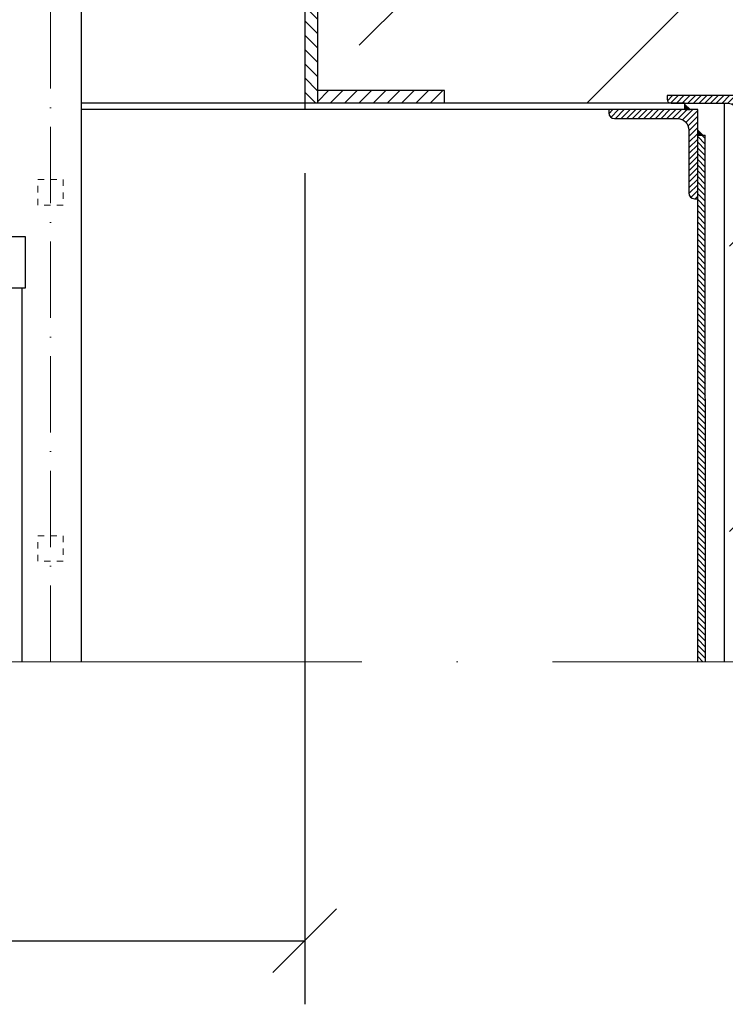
# Model space of a CAD drawing. Header units: millimetres. Extents: x -3395 to 5934498, y -177084 to 63013.
# Tile 146 of 256: x 108619 to 109174, y -48791 to -48017. Entities that reach past the tile are written whole.
import ezdxf

# ---------------------------------------------------------------- set-up
doc = ezdxf.new("R2010")
doc.units = ezdxf.units.MM
doc.linetypes.add('ACAD_ISO10W100', pattern=[18, 12, -3, 0, -3])
doc.linetypes.add('JIS_02_1.0', pattern=[2, 1, -1])
doc.layers.add('Bemaßung', color=7, linetype='Continuous', lineweight=9)
doc.dimstyles.new('DIN', dxfattribs={"dimtxt": 2.5, "dimasz": 2.5, "dimexe": 1.25, "dimexo": 0.625, "dimtad": 1, "dimtih": 1, "dimdec": 4, "dimdsep": 46, "dimlunit": 6, "dimtxsty": 'Standard', "dimcen": 2.5, "dimadec": 0, "dimazin": 0, "dimtfac": 1, "dimtdec": 4, "dimtmove": 0, "dimatfit": 3, "dimfxl": 0, "dimtvp": 1, "dimtolj": 1, "dimtzin": 0, "dimarcsym": 0})

# ---------------------------------------------------------------- blocks, each defined once
blk = doc.blocks.new('_Oblique')
at = {"color": 0, "linetype": 'ByBlock', "lineweight": -2}
blk.add_line((-0.5, -0.5), (0.5, 0.5), dxfattribs=at)
blk = doc.blocks.new('*D92')
at = {"layer": 'Bemaßung', "color": 0, "lineweight": -2, "transparency": 16777216}
for p, q in [((107842.98, -48137.77), (107842.98, -48791.02)), ((108842.98, -48137.77), (108842.98, -48791.02)), ((107842.98, -48741.02), (108842.98, -48741.02))]:
    blk.add_line(p, q, dxfattribs=at)
at = {"layer": 'DEFPOINTS', "color": 0, "transparency": 16777216}
for p in [(107842.98, -48087.77), (108842.98, -48087.77), (108842.98, -48741.02)]:
    blk.add_point(p, dxfattribs=at)
at = {"layer": 'Bemaßung', "color": 0, "lineweight": -2, "transparency": 16777216, "xscale": 50, "yscale": 50, "zscale": 50, "rotation": 180}
blk.add_blockref('_Oblique', (107842.98, -48741.02), dxfattribs=at)
at = {"layer": 'Bemaßung', "color": 0, "lineweight": -2, "transparency": 16777216, "xscale": 50, "yscale": 50, "zscale": 50}
blk.add_blockref('_Oblique', (108842.98, -48741.02), dxfattribs=at)
at = {"layer": 'Bemaßung', "color": 0, "transparency": 16777216, "insert": (108342.98, -48641.02), "char_height": 100, "attachment_point": 5}
blk.add_mtext('\\A1;%%c1.00', dxfattribs=at)

msp = doc.modelspace()

# ---------------------------------------------------------------- hatches: boundary and pattern name
at = {"lineweight": 9}
h = msp.add_hatch(dxfattribs=at)
h.set_pattern_fill('ANSI33', color=256, scale=50)
h.set_pattern_definition([(45, (0, -1340.02), (-224.5064, 224.5064), []), (45, (224.5, -1340.02), (-224.5064, 224.5064), [158.75, -79.375])])
h.paths.add_polyline_path([(109576.98347, -47713.05646), (109142.98347, -47707.2569), (109142.98347, -47636.98964), (109008.33601, -47636.98964, -1), (108987.63094, -47636.98964), (108852.98347, -47636.98964), (108852.98347, -47902.76692), (108952.98347, -47902.76692), (108952.98347, -47912.76692), (108852.98347, -47912.76692), (108852.98347, -48072.76692), (108952.98347, -48072.76692), (108952.98347, -48082.7669), (109130.9978, -48082.76692, -0.414213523), (109127.99781, -48079.76692), (109127.99781, -48076.76692), (109174.39781, -48076.76692), (109174.39781, -48066.76692), (109299.48485, -48066.76692), (109299.48485, -48064.76692), (109459.48485, -48064.76692), (109577.25974, -48066.76692)])
h.paths.add_polyline_path([(109577.27224, -48082.76692), (109187.99781, -48082.76692), (109187.99781, -48116.76692), (109176.98347, -48116.76945), (109176.98343, -48260.05642), (109176.98331, -48521.69973), (109577.61507, -48521.69973)])
edge = h.paths.add_edge_path()
edge.add_line((109142.98347, -46516.26793), (109139.48347, -46516.26793))
edge.add_arc((109139.48347, -46512.76793), 3.5, 180, 270, ccw=False)
edge.add_line((109135.98347, -46512.76793), (109135.98347, -46496.76793))
edge.add_arc((109128.98347, -46496.76793), 7, 0, 90)
edge.add_line((109128.98347, -46489.76793), (109084.98347, -46489.76793))
edge.add_arc((109084.98347, -46487.76793), 2, 180, 270, ccw=False)
edge.add_line((109082.98347, -46487.76793), (109082.98347, -46484.76793))
edge.add_arc((109084.98347, -46484.76793), 2, 90, 180, ccw=False)
edge.add_line((109084.98347, -46482.76793), (108992.98347, -46482.76793))
edge.add_line((108992.98347, -46482.76793), (108992.98347, -46782.76793))
edge.add_line((108992.98347, -46782.76793), (108852.98347, -46782.76793))
edge.add_line((108852.98347, -46782.76793), (108852.98347, -47636.98964))
edge.add_line((108852.98347, -47636.98964), (108987.63094, -47636.98964))
edge.add_arc((108997.98347, -47636.98964), 10.35253, 0, 180, ccw=False)
edge.add_line((109008.33601, -47636.98964), (109142.98347, -47636.98964))
edge.add_line((109142.98347, -47636.98964), (109142.98347, -47131.80114))
edge.add_line((109142.98347, -47131.80114), (109095.4832, -47131.80114))
edge.add_line((109095.4832, -47131.80114), (109095.4832, -47128.66078))
edge.add_line((109095.4832, -47128.66078), (109142.98347, -47128.66078))
edge.add_line((109142.98347, -47128.66078), (109142.98347, -46516.26793))
at = {"lineweight": 5}
h = msp.add_hatch(dxfattribs=at)
h.set_pattern_fill('ANSI31', color=256, scale=2.5, angle=90)
h.set_pattern_definition([(135, (-11866.9326, -9555.989), (-5.6126601, -5.6126601), [])])
h.paths.add_polyline_path([(108852.98347, -48082.76786), (108842.98347, -48082.76785), (108842.98347, -46675.76692), (108852.98347, -46675.76692)])
h = msp.add_hatch(dxfattribs=at)
h.set_pattern_fill('ANSI31', color=256, scale=2.5)
h.set_pattern_definition([(45, (-8192.2475, -10363.279), (-5.6126601, 5.6126601), [])])
h.paths.add_polyline_path([(108852.98347, -48072.76692), (108952.98347, -48072.76692), (108952.98347, -48082.76692), (108852.98347, -48082.76692)])
at = {"lineweight": 9}
h = msp.add_hatch(dxfattribs=at)
h.set_pattern_fill('ANSI31', color=256)
h.set_pattern_definition([(45, (14435.9293, -9532.9892), (-2.24506403, 2.24506403), [])])
h.paths.add_polyline_path([(109081.98347, -48090.26692), (109081.98347, -48087.76692), (109151.98347, -48087.76692), (109151.98347, -48157.76692), (109149.48347, -48157.76692, -0.414213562), (109144.98347, -48153.26692), (109144.98347, -48103.76692, 0.414213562), (109135.98347, -48094.76692), (109086.48347, -48094.76692, -0.414213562)])
h.paths.add_polyline_path([(109127.99781, -48079.76692), (109127.99781, -48076.76692), (109187.99781, -48076.76692), (109187.99781, -48116.76692), (109184.99781, -48116.76692, -0.414213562), (109181.99781, -48113.76692), (109181.99781, -48088.76692, 0.414213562), (109175.99781, -48082.76692), (109130.99781, -48082.76692, -0.414213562)])
h = msp.add_hatch(color=256)
h.dxf.hatch_style = 1
h.paths.add_polyline_path([(109141.98347, -48083.76692), (109145.98347, -48087.76692), (109141.98347, -48087.76692)])
h = msp.add_hatch(color=256)
h.dxf.hatch_style = 1
h.paths.add_polyline_path([(109151.98347, -48103.76819), (109155.98347, -48107.76819), (109151.98347, -48107.76819)])
h = msp.add_hatch(dxfattribs=at)
h.set_pattern_fill('ANSI31', color=256, angle=90)
h.set_pattern_definition([(135, (14435.9293, -9532.9892), (-2.24506403, -2.24506403), [])])
h.paths.add_polyline_path([(109158.08238, -48521.69973), (109151.98347, -48521.69973), (109151.98347, -48107.76819), (109157.90799, -48107.76569)])

# ---------------------------------------------------------------- linework, layer by layer
for p, q in [((108842.98347, -46652.76692), (108842.98347, -48087.76692)), ((108852.98347, -46675.76692), (108852.98347, -48082.76786)), ((108667.13347, -46751.06692), (108667.13347, -48521.69973)), ((109141.98329, -48082.76692), (108667.13347, -48082.76686)), ((109141.98347, -48087.76692), (109141.98329, -48082.76692)), ((109172.98347, -48521.69973), (109172.98347, -48082.76692)), ((109151.98347, -48087.76692), (108667.13347, -48087.76692)), ((109151.98347, -48521.69973), (109151.98347, -48087.76692)), ((109151.98329, -48107.76819), (109157.90799, -48107.76569)), ((109158.08238, -48521.69973), (109157.90799, -48107.76569)), ((108620.89826, -48521.69973), (108620.89826, -48227.76692))]:
    msp.add_line(p, q)
at = {"linetype": 'ACAD_ISO10W100', "lineweight": 18, "ltscale": 5}
msp.add_line((108642.98347, -48521.69973), (108642.98347, -46751.06692), dxfattribs=at)
at = {"linetype": 'ACAD_ISO10W100', "lineweight": 18, "ltscale": 25}
msp.add_line((109787.98316, -48521.69973), (107046.90414, -48521.69973), dxfattribs=at)
msp.add_lwpolyline([(108952.98347, -48082.76692), (108952.98347, -48072.76692), (108852.98347, -48072.76692)])
msp.add_lwpolyline([(109187.99781, -48116.76692), (109187.99781, -48076.76692), (109127.99781, -48076.76692), (109127.99781, -48079.76692, 0.414213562), (109130.99781, -48082.76692), (109175.99781, -48082.76692, -0.414213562), (109181.99781, -48088.76692), (109181.99781, -48113.76692, 0.414213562), (109184.99781, -48116.76692), (109187.99781, -48116.76692)], format="xyb")
for points in [[(109141.98347, -48083.76692), (109141.98347, -48087.76692), (109145.98347, -48087.76692)], [(109151.98347, -48103.76819), (109151.98347, -48107.76819), (109155.98347, -48107.76819)], [(108623.39969, -48187.76692), (107987.98347, -48187.76692), (107987.98347, -48227.76692), (108623.39969, -48227.76692)]]:
    msp.add_lwpolyline(points, close=True)
msp.add_lwpolyline([(109151.98347, -48157.76692), (109151.98347, -48087.76692), (109081.98347, -48087.76692), (109081.98347, -48090.26692, 0.414213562), (109086.48347, -48094.76692), (109135.98347, -48094.76692, -0.414213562), (109144.98347, -48103.76692), (109144.98347, -48153.26692, 0.414213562), (109149.48347, -48157.76692)], format="xyb", close=True)
at = {"linetype": 'JIS_02_1.0', "lineweight": 9, "ltscale": 5}
for points in [[(108652.98347, -48162.76692), (108632.98347, -48162.76692), (108632.98347, -48142.76692), (108652.98347, -48142.76692)], [(108652.98347, -48442.76692), (108632.98347, -48442.76692), (108632.98347, -48422.76692), (108652.98347, -48422.76692)]]:
    msp.add_lwpolyline(points, close=True, dxfattribs=at)

# ---------------------------------------------------------------- dimensions: what is measured, and where the dimension line sits
at = {"layer": 'Bemaßung'}
dim = msp.add_linear_dim(base=(108842.98347, -48741.02381), p1=(107842.98347, -48087.76692), p2=(108842.98347, -48087.76692), text='%%c1.00', dimstyle='DIN', override={"dimscale": 100, "dimtxt": 1, "dimasz": 0.5, "dimexe": 0.5, "dimexo": 0.5, "dimgap": 0.5, "dimtih": 0, "dimdec": 2, "dimblk1": 'Oblique', "dimblk2": 'Oblique', "dimsah": 1, "dimtmove": 2}, dxfattribs=at)
dim.commit()
dim.dimension.update_dxf_attribs({"geometry": '*D92', "text_midpoint": (108342.98347, -48641.02381)})

doc.saveas('drawing.dxf')
